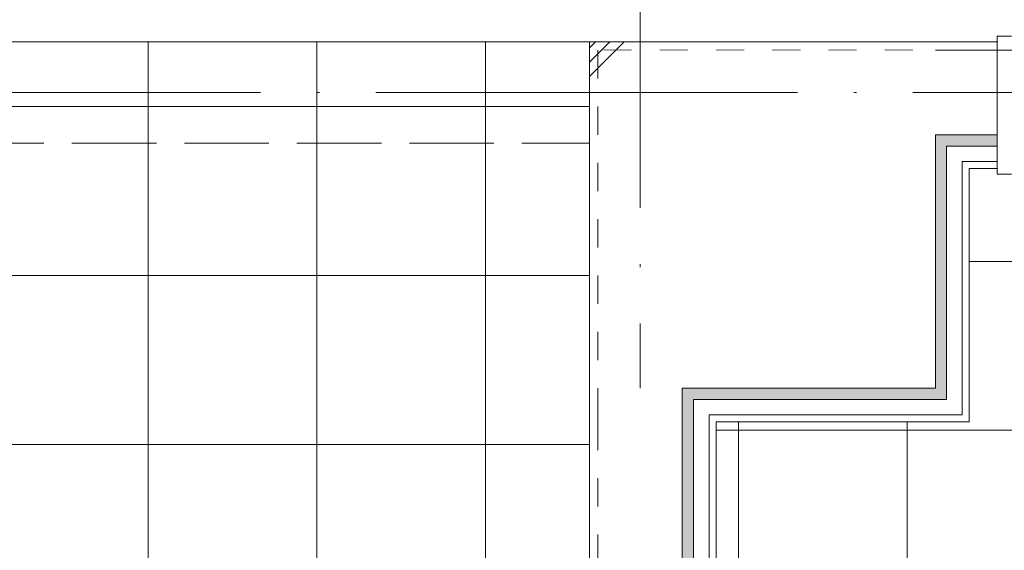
# Model space of a CAD drawing. Header units: millimetres. Extents: x 0 to 841, y 0 to 1188.
# Tile 72 of 98: x 560 to 595, y 1079 to 1098. Entities that reach past the tile are written whole.
import ezdxf
from ezdxf.xclip import XClip

# ---------------------------------------------------------------- set-up
doc = ezdxf.new("R2010")
doc.units = ezdxf.units.MM
doc.header["$MEASUREMENT"] = 0
doc.header["$XCLIPFRAME"] = 0
for name, pattern in [('Wipeout_Contour', [1000, 0, -1000]), ('通り芯', [19, 15, -2, 0, -2]), ('陰線', [4, 3, -1]), ('ＪＷ点線１', [2, 1, -1])]:
    doc.linetypes.add(name, pattern=pattern)
for name, color, linetype, lineweight in [('Archicadドア_ペン_番号__23', 7, 'Continuous', 15), ('壁-躯体_ペン_番号__141', 7, 'Continuous', 15), ('室名.★_ペン_番号__46', 7, 'Continuous', 13), ('床_ペン_番号__101', 252, 'Continuous', 5), ('柱_ペン_番号__141', 7, 'Continuous', 15), ('通り芯_ペン_番号__139', 8, 'Continuous', 5)]:
    doc.layers.add(name, color=color, linetype=linetype, lineweight=lineweight)
for name, color, linetype in [('EV.★', 7, 'Continuous'), ('壁-躯体', 7, 'Continuous'), ('床', 7, 'Continuous'), ('柱', 7, 'Continuous')]:
    doc.layers.add(name, color=color, linetype=linetype)
for name, color, linetype, lineweight, true_color in [('ゾーン_ペン_番号__74', 251, 'Continuous', 5, 0x6a6a6a), ('壁-躯体_ペン_番号__161', 251, 'Continuous', 5, 0x6a6a6a), ('壁-躯体_ペン_番号__169', 253, 'Continuous', 5, 0xaaaaaa), ('壁-躯体_ペン_番号__174', 253, 'Continuous', 5, 0xaaaaaa), ('壁-躯体_ペン_番号__87', 251, 'Continuous', 5, 0x6a6a6a), ('床_ペン_番号__89', 251, 'Continuous', 5, 0x6a6a6a), ('床_ペン_番号__90', 251, 'Continuous', 5, 0x6a6a6a), ('柱_ペン_番号__169', 253, 'Continuous', 5, 0xaaaaaa)]:
    doc.layers.add(name, color=color, linetype=linetype, lineweight=lineweight, true_color=true_color)
doc.styles.add('GENERATED_STYLE_1', font='meiryo.ttc')
pattern_1 = [(45, (488.263, 926.959), (-12.728, 12.728), []), (45, (488.008, 927.213), (-12.728, 12.728), []), (45, (487.753, 927.468), (-12.728, 12.728), [])]

# ---------------------------------------------------------------- blocks, each defined once
blk = doc.blocks.new('*X71')
at = {"layer": '壁-躯体_ペン_番号__174', "linetype": 'Continuous', "lineweight": 5, "true_color": 0xaaaaaa}
blk.add_hatch(color=253, dxfattribs=at).paths.add_polyline_path([(592.763, 1093.459), (592.763, 1084.459), (593.163, 1084.059), (593.163, 1093.059)])
blk = doc.blocks.new('*X72')
at = {"layer": '壁-躯体_ペン_番号__174', "linetype": 'Continuous', "lineweight": 5, "true_color": 0xaaaaaa}
blk.add_hatch(color=253, dxfattribs=at).paths.add_polyline_path([(593.963, 1093.459), (592.763, 1093.459), (593.163, 1093.059), (593.963, 1093.059)])
blk = doc.blocks.new('*X73')
at = {"layer": '壁-躯体_ペン_番号__174', "linetype": 'Continuous', "lineweight": 5, "true_color": 0xaaaaaa}
blk.add_hatch(color=253, dxfattribs=at).paths.add_polyline_path([(592.763, 1093.459), (592.763, 1084.459), (593.163, 1084.059), (593.163, 1093.059)])
blk = doc.blocks.new('*X74')
at = {"layer": '壁-躯体_ペン_番号__174', "linetype": 'Continuous', "lineweight": 5, "true_color": 0xaaaaaa}
blk.add_hatch(color=253, dxfattribs=at).paths.add_polyline_path([(593.963, 1093.459), (592.763, 1093.459), (593.163, 1093.059), (593.963, 1093.059)])
blk = doc.blocks.new('*X75')
at = {"layer": '壁-躯体_ペン_番号__174', "linetype": 'Continuous', "lineweight": 5, "true_color": 0xaaaaaa}
blk.add_hatch(color=253, dxfattribs=at).paths.add_polyline_path([(593.963, 1093.459), (593.963, 1093.059), (594.963, 1093.059), (594.963, 1093.459)])
blk = doc.blocks.new('*X81')
at = {"layer": '壁-躯体_ペン_番号__174', "linetype": 'Continuous', "lineweight": 5, "true_color": 0xaaaaaa}
blk.add_hatch(color=253, dxfattribs=at).paths.add_polyline_path([(583.763, 1084.459), (583.763, 1083.259), (584.163, 1083.259), (584.163, 1084.059)])
blk = doc.blocks.new('*X82')
at = {"layer": '壁-躯体_ペン_番号__174', "linetype": 'Continuous', "lineweight": 5, "true_color": 0xaaaaaa}
blk.add_hatch(color=253, dxfattribs=at).paths.add_polyline_path([(592.763, 1084.459), (583.763, 1084.459), (584.163, 1084.059), (593.163, 1084.059)])
blk = doc.blocks.new('*X83')
at = {"layer": '壁-躯体_ペン_番号__174', "linetype": 'Continuous', "lineweight": 5, "true_color": 0xaaaaaa}
blk.add_hatch(color=253, dxfattribs=at).paths.add_polyline_path([(583.763, 1084.459), (583.763, 1083.259), (584.163, 1083.259), (584.163, 1084.059)])
blk = doc.blocks.new('*X84')
at = {"layer": '壁-躯体_ペン_番号__174', "linetype": 'Continuous', "lineweight": 5, "true_color": 0xaaaaaa}
blk.add_hatch(color=253, dxfattribs=at).paths.add_polyline_path([(592.763, 1084.459), (583.763, 1084.459), (584.163, 1084.059), (593.163, 1084.059)])
blk = doc.blocks.new('*X85')
at = {"layer": '壁-躯体_ペン_番号__174', "linetype": 'Continuous', "lineweight": 5, "true_color": 0xaaaaaa}
blk.add_hatch(color=253, dxfattribs=at).paths.add_polyline_path([(584.163, 1045.959), (584.163, 1083.259), (583.763, 1083.259), (583.763, 1045.959)])
blk = doc.blocks.new('図面_6_6', base_point=(598.263, 1001.922))
at = {"layer": 'ゾーン_ペン_番号__74', "color": 251, "linetype": 'Continuous', "lineweight": 5, "true_color": 0x6a6a6a, "flags": 128}
blk.add_lwpolyline([(582.263, 1094.959), (582.263, 1061.959), (614.963, 1061.959), (614.963, 1078.959), (616.763, 1078.959), (616.763, 1094.959)], close=True, dxfattribs=at)
at = {"color": 254, "linetype": 'Wipeout_Contour', "lineweight": 0, "ltscale": 12571.381814}
blk.add_wipeout([(536.763, 1126.459), (536.763, 1096.459), (550.063, 1096.459), (550.063, 1096.759), (582.263, 1096.759), (582.263, 1096.459), (645.763, 1096.459), (645.763, 1126.159), (645.463, 1126.159), (645.463, 1126.459)], dxfattribs=at).dxf.layer = '床'
at = {"layer": 'Archicadドア_ペン_番号__23', "color": 7, "linetype": 'Continuous', "lineweight": 15}
blk.add_line((594.963, 1096.959), (595.463, 1096.959), dxfattribs=at)
at = {"layer": 'ゾーン_ペン_番号__74', "color": 251, "linetype": 'Continuous', "lineweight": 5, "true_color": 0x6a6a6a, "flags": 128}
blk.add_lwpolyline([(644.263, 1094.959), (644.263, 1124.959), (538.263, 1124.959), (538.263, 1094.959)], close=True, dxfattribs=at)
at = {"layer": '床_ペン_番号__89', "color": 251, "linetype": 'Continuous', "lineweight": 5, "true_color": 0x6a6a6a}
for p, q in [((582.263, 1096.759), (550.063, 1096.759)), ((582.263, 1096.759), (550.063, 1096.759)), ((582.263, 1096.459), (582.263, 1096.759)), ((582.263, 1096.459), (582.263, 1096.759))]:
    blk.add_line(p, q, dxfattribs=at)
at = {"layer": '床_ペン_番号__90', "color": 251, "linetype": '陰線', "lineweight": 5, "true_color": 0x6a6a6a}
blk.add_line((550.063, 1096.459), (582.263, 1096.459), dxfattribs=at)
at = {"layer": '床_ペン_番号__90', "color": 251, "linetype": 'Continuous', "lineweight": 5, "true_color": 0x6a6a6a}
blk.add_line((582.263, 1096.459), (645.763, 1096.459), dxfattribs=at)
at = {"layer": '床_ペン_番号__90', "color": 251, "linetype": '陰線', "lineweight": 5, "true_color": 0x6a6a6a, "flags": 128}
blk.add_lwpolyline([(536.763, 1096.459), (645.763, 1096.459)], dxfattribs=at)
at = {"color": 254, "linetype": 'Wipeout_Contour', "lineweight": 0, "ltscale": 4987.415763}
blk.add_wipeout([(592.763, 1096.459), (593.963, 1096.459), (593.963, 1096.759), (593.063, 1096.759)], dxfattribs=at).dxf.layer = '壁-躯体'
at = {"color": 254, "linetype": 'Wipeout_Contour', "lineweight": 0, "ltscale": 22881.22973}
blk.add_wipeout([(488.263, 926.959), (582.263, 926.959), (724.263, 926.959), (724.263, 969.859), (709.263, 969.859), (709.263, 976.959), (724.263, 976.959), (724.263, 1021.959), (686.663, 1021.959), (686.663, 1062.859), (655.963, 1062.859), (655.963, 1094.959), (636.763, 1094.959), (636.763, 1078.959), (614.963, 1078.959), (614.963, 1061.059), (582.263, 1061.059), (582.263, 991.959), (488.263, 991.959)], dxfattribs=at).dxf.layer = '床'
at = {"layer": '壁-躯体_ペン_番号__169', "linetype": 'Continuous', "lineweight": 5, "true_color": 0xaaaaaa}
h = blk.add_hatch(dxfattribs=at)
h.set_pattern_fill('コンクリート_構造2_0006', color=253, style=0, pattern_type=2)
h.set_pattern_definition(pattern_1)
h.paths.add_polyline_path([(592.763, 1096.459), (593.963, 1096.459), (593.963, 1096.759), (593.063, 1096.759)])
at = {"color": 254, "linetype": 'Wipeout_Contour', "lineweight": 0, "ltscale": 7417.856097}
blk.add_wipeout([(582.263, 1094.959), (582.263, 1061.059), (614.963, 1061.059), (614.963, 1078.959), (616.763, 1078.959), (616.763, 1094.959)], dxfattribs=at).dxf.layer = '床'
at = {"layer": '床_ペン_番号__101', "linetype": 'Continuous', "lineweight": 5}
h = blk.add_hatch(dxfattribs=at)
h.set_pattern_fill('格子30x30_0006', color=252, style=0, pattern_type=2)
h.set_pattern_definition([(0, (603.7526, 1094.9587), (0, 6), []), (90, (603.7526, 1094.9587), (-6, 0), [])])
h.paths.add_polyline_path([(582.263, 1094.959), (582.263, 1061.059), (614.963, 1061.059), (614.963, 1078.959), (616.763, 1078.959), (616.763, 1094.959)])
at = {"layer": 'Archicadドア_ペン_番号__23', "color": 7, "linetype": 'Continuous', "lineweight": 15}
blk.add_line((595.463, 1092.059), (594.963, 1092.059), dxfattribs=at)
at = {"layer": '床_ペン_番号__89', "color": 251, "linetype": 'Continuous', "lineweight": 5, "true_color": 0x6a6a6a, "flags": 128}
blk.add_lwpolyline([(582.263, 1094.959), (582.263, 1061.059), (614.963, 1061.059), (614.963, 1078.959), (616.763, 1078.959), (616.763, 1094.959)], close=True, dxfattribs=at)
at = {"color": 254, "linetype": 'Wipeout_Contour', "lineweight": 0, "ltscale": 4959.037061}
blk.add_wipeout([(592.763, 1093.459), (592.763, 1084.459), (593.163, 1084.059), (593.163, 1093.059)], dxfattribs=at).dxf.layer = '壁-躯体'
at = {"color": 254, "linetype": 'Wipeout_Contour', "lineweight": 0, "ltscale": 10847.57137}
blk.add_wipeout([(550.063, 1096.759), (550.063, 1082.259), (546.763, 1081.459), (546.763, 1061.859), (550.063, 1061.059), (550.063, 1045.959), (555.263, 1045.959), (582.263, 1045.959), (582.263, 1096.759)], dxfattribs=at).dxf.layer = '床'
at = {"layer": '床_ペン_番号__101', "linetype": 'Continuous', "lineweight": 5}
h = blk.add_hatch(dxfattribs=at)
h.set_pattern_fill('格子30x30_0006', color=252, style=0, pattern_type=2)
h.set_pattern_definition([(0, (546.7626, 1070.4587), (0, 6), []), (90, (546.7626, 1070.4587), (-6, 0), [])])
h.paths.add_polyline_path([(550.063, 1096.759), (550.063, 1082.259), (546.763, 1081.459), (546.763, 1061.859), (550.063, 1061.059), (550.063, 1045.959), (555.263, 1045.959), (582.263, 1045.959), (582.263, 1096.759)])
at = {"layer": '壁-躯体_ペン_番号__87', "color": 251, "linetype": '陰線', "lineweight": 5, "true_color": 0x6a6a6a, "flags": 128}
for points in [[(580.463, 1096.759), (550.063, 1096.759)], [(580.463, 1096.459), (580.463, 1096.759)], [(580.463, 1093.459), (580.463, 1096.459)], [(580.463, 1093.159), (580.463, 1093.459)], [(550.063, 1093.159), (580.463, 1093.159)]]:
    blk.add_lwpolyline(points, dxfattribs=at)
at = {"layer": '床_ペン_番号__89', "color": 251, "linetype": 'Continuous', "lineweight": 5, "true_color": 0x6a6a6a, "flags": 128}
blk.add_lwpolyline([(550.063, 1096.759), (550.063, 1082.259), (546.763, 1081.459), (546.763, 1061.859), (550.063, 1061.059), (550.063, 1045.959), (555.263, 1045.959), (582.263, 1045.959), (582.263, 1096.759)], close=True, dxfattribs=at)
at = {"layer": 'EV.★', "color": 7, "linetype": 'Continuous', "lineweight": 5}
blk.add_blockref('*X71', (0, 0), dxfattribs=at)
at = {"color": 254, "linetype": 'Wipeout_Contour', "lineweight": 0, "ltscale": 4974.925853}
blk.add_wipeout([(580.763, 1096.459), (592.763, 1096.459), (593.063, 1096.759), (580.463, 1096.759)], dxfattribs=at).dxf.layer = '壁-躯体'
at = {"color": 254, "linetype": 'Wipeout_Contour', "lineweight": 0, "ltscale": 4958.277961}
blk.add_wipeout([(593.163, 1093.059), (593.163, 1084.059), (593.713, 1083.509), (593.713, 1092.509)], dxfattribs=at).dxf.layer = '壁-躯体'
at = {"layer": '壁-躯体_ペン_番号__169', "linetype": 'Continuous', "lineweight": 5, "true_color": 0xaaaaaa}
h = blk.add_hatch(dxfattribs=at)
h.set_pattern_fill('コンクリート_構造2_0006', color=253, style=0, pattern_type=2)
h.set_pattern_definition(pattern_1)
h.paths.add_polyline_path([(580.763, 1096.459), (592.763, 1096.459), (593.063, 1096.759), (580.463, 1096.759)])
at = {"color": 254, "linetype": 'Wipeout_Contour', "lineweight": 0, "ltscale": 4975.642408}
blk.add_wipeout([(593.963, 1093.459), (592.763, 1093.459), (593.163, 1093.059), (593.963, 1093.059)], dxfattribs=at).dxf.layer = '壁-躯体'
at = {"color": 254, "linetype": 'Wipeout_Contour', "lineweight": 0, "ltscale": 4957.639644}
blk.add_wipeout([(593.713, 1092.509), (593.713, 1083.509), (593.963, 1083.259), (593.963, 1092.259)], dxfattribs=at).dxf.layer = '壁-躯体'
at = {"layer": 'EV.★', "color": 7, "linetype": 'Continuous', "lineweight": 5}
blk.add_blockref('*X72', (0, 0), dxfattribs=at)
at = {"color": 254, "linetype": 'Wipeout_Contour', "lineweight": 0, "ltscale": 4941.606367}
blk.add_wipeout([(580.763, 1084.459), (580.763, 1096.459), (580.463, 1096.759), (580.463, 1084.159)], dxfattribs=at).dxf.layer = '壁-躯体'
at = {"color": 254, "linetype": 'Wipeout_Contour', "lineweight": 0, "ltscale": 4987.415763}
blk.add_wipeout([(592.763, 1096.459), (593.963, 1096.459), (593.963, 1096.759), (593.063, 1096.759)], dxfattribs=at).dxf.layer = '壁-躯体'
at = {"layer": '壁-躯体_ペン_番号__169', "linetype": 'Continuous', "lineweight": 5, "true_color": 0xaaaaaa}
h = blk.add_hatch(dxfattribs=at)
h.set_pattern_fill('コンクリート_構造2_0006', color=253, style=0, pattern_type=2)
h.set_pattern_definition(pattern_1)
h.paths.add_polyline_path([(580.763, 1084.459), (580.763, 1096.459), (580.463, 1096.759), (580.463, 1084.159)])
h = blk.add_hatch(dxfattribs=at)
h.set_pattern_fill('コンクリート_構造2_0006', color=253, style=0, pattern_type=2)
h.set_pattern_definition(pattern_1)
h.paths.add_polyline_path([(592.763, 1096.459), (593.963, 1096.459), (593.963, 1096.759), (593.063, 1096.759)])
at = {"color": 254, "linetype": 'Wipeout_Contour', "lineweight": 0, "ltscale": 4974.256892}
blk.add_wipeout([(593.963, 1093.059), (593.163, 1093.059), (593.713, 1092.509), (593.963, 1092.509)], dxfattribs=at).dxf.layer = '壁-躯体'
at = {"color": 254, "linetype": 'Wipeout_Contour', "lineweight": 0, "ltscale": 4974.925853}
blk.add_wipeout([(580.763, 1096.459), (592.763, 1096.459), (593.063, 1096.759), (580.463, 1096.759)], dxfattribs=at).dxf.layer = '壁-躯体'
at = {"color": 254, "linetype": 'Wipeout_Contour', "lineweight": 0, "ltscale": 4989.487368}
blk.add_wipeout([(593.963, 1096.759), (593.963, 1096.459), (594.963, 1096.459), (594.963, 1096.759)], dxfattribs=at).dxf.layer = '壁-躯体'
at = {"color": 254, "linetype": 'Wipeout_Contour', "lineweight": 0, "ltscale": 4959.037061}
blk.add_wipeout([(592.763, 1093.459), (592.763, 1084.459), (593.163, 1084.059), (593.163, 1093.059)], dxfattribs=at).dxf.layer = '壁-躯体'
at = {"color": 254, "linetype": 'Wipeout_Contour', "lineweight": 0, "ltscale": 3730.451476}
blk.add_wipeout([(593.713, 1092.509), (593.963, 1092.259), (593.963, 1092.509)], dxfattribs=at).dxf.layer = '壁-躯体'
at = {"layer": '壁-躯体_ペン_番号__169', "linetype": 'Continuous', "lineweight": 5, "true_color": 0xaaaaaa}
h = blk.add_hatch(dxfattribs=at)
h.set_pattern_fill('コンクリート_構造2_0006', color=253, style=0, pattern_type=2)
h.set_pattern_definition(pattern_1)
h.paths.add_polyline_path([(580.763, 1096.459), (592.763, 1096.459), (593.063, 1096.759), (580.463, 1096.759)])
h = blk.add_hatch(dxfattribs=at)
h.set_pattern_fill('コンクリート_構造2_0006', color=253, style=0, pattern_type=2)
h.set_pattern_definition(pattern_1)
h.paths.add_polyline_path([(593.963, 1096.759), (593.963, 1096.459), (594.963, 1096.459), (594.963, 1096.759)])
at = {"layer": 'Archicadドア_ペン_番号__23', "color": 7, "linetype": 'Continuous', "lineweight": 15}
blk.add_point((594.963, 1096.759), dxfattribs=at)
at = {"layer": '壁-躯体_ペン_番号__141', "color": 7, "linetype": 'Continuous', "lineweight": 15}
blk.add_line((593.063, 1096.759), (593.963, 1096.759), dxfattribs=at)
blk.add_line((593.063, 1096.759), (593.963, 1096.759), dxfattribs=at)
at = {"layer": '壁-躯体_ペン_番号__141', "color": 7, "linetype": 'Continuous', "lineweight": 15, "flags": 128}
blk.add_lwpolyline([(594.963, 1096.759), (593.963, 1096.759)], dxfattribs=at)
at = {"layer": 'EV.★', "color": 7, "linetype": 'Continuous', "lineweight": 5}
blk.add_blockref('*X73', (0, 0), dxfattribs=at)
at = {"color": 254, "linetype": 'Wipeout_Contour', "lineweight": 0, "ltscale": 4941.606367}
blk.add_wipeout([(580.763, 1084.459), (580.763, 1096.459), (580.463, 1096.759), (580.463, 1084.159)], dxfattribs=at).dxf.layer = '壁-躯体'
at = {"color": 254, "linetype": 'Wipeout_Contour', "lineweight": 0, "ltscale": 4958.277961}
blk.add_wipeout([(593.163, 1093.059), (593.163, 1084.059), (593.713, 1083.509), (593.713, 1092.509)], dxfattribs=at).dxf.layer = '壁-躯体'
at = {"layer": '壁-躯体_ペン_番号__169', "linetype": 'Continuous', "lineweight": 5, "true_color": 0xaaaaaa}
h = blk.add_hatch(dxfattribs=at)
h.set_pattern_fill('コンクリート_構造2_0006', color=253, style=0, pattern_type=2)
h.set_pattern_definition(pattern_1)
h.paths.add_polyline_path([(580.763, 1084.459), (580.763, 1096.459), (580.463, 1096.759), (580.463, 1084.159)])
at = {"layer": '壁-躯体_ペン_番号__141', "color": 7, "linetype": 'Continuous', "lineweight": 15}
for p, q in [((580.463, 1096.759), (593.063, 1096.759)), ((580.463, 1084.159), (580.463, 1096.759)), ((580.463, 1096.759), (593.063, 1096.759)), ((580.463, 1084.159), (580.463, 1096.759))]:
    blk.add_line(p, q, dxfattribs=at)
at = {"color": 254, "linetype": 'Wipeout_Contour', "lineweight": 0, "ltscale": 4975.642408}
blk.add_wipeout([(593.963, 1093.459), (592.763, 1093.459), (593.163, 1093.059), (593.963, 1093.059)], dxfattribs=at).dxf.layer = '壁-躯体'
at = {"color": 254, "linetype": 'Wipeout_Contour', "lineweight": 0, "ltscale": 4957.639644}
blk.add_wipeout([(593.713, 1092.509), (593.713, 1083.509), (593.963, 1083.259), (593.963, 1092.259)], dxfattribs=at).dxf.layer = '壁-躯体'
at = {"layer": 'EV.★', "color": 7, "linetype": 'Continuous', "lineweight": 5}
blk.add_blockref('*X74', (0, 0), dxfattribs=at)
at = {"color": 254, "linetype": 'Wipeout_Contour', "lineweight": 0, "ltscale": 4974.256892}
blk.add_wipeout([(593.963, 1093.059), (593.163, 1093.059), (593.713, 1092.509), (593.963, 1092.509)], dxfattribs=at).dxf.layer = '壁-躯体'
at = {"layer": '壁-躯体_ペン_番号__161', "color": 251, "linetype": 'Continuous', "lineweight": 5, "true_color": 0x6a6a6a}
blk.add_line((593.163, 1093.059), (593.163, 1084.059), dxfattribs=at)
blk.add_line((593.163, 1093.059), (593.163, 1084.059), dxfattribs=at)
at = {"color": 254, "linetype": 'Wipeout_Contour', "lineweight": 0, "ltscale": 3730.451476}
blk.add_wipeout([(593.713, 1092.509), (593.963, 1092.259), (593.963, 1092.509)], dxfattribs=at).dxf.layer = '壁-躯体'
at = {"layer": '壁-躯体_ペン_番号__161', "color": 251, "linetype": 'Continuous', "lineweight": 5, "true_color": 0x6a6a6a}
blk.add_line((593.713, 1092.509), (593.713, 1083.509), dxfattribs=at)
blk.add_line((593.713, 1092.509), (593.713, 1083.509), dxfattribs=at)
at = {"color": 254, "linetype": 'Wipeout_Contour', "lineweight": 0, "ltscale": 4974.636513}
blk.add_wipeout([(593.963, 1092.509), (593.963, 1092.259), (594.963, 1092.259), (594.963, 1092.509)], dxfattribs=at).dxf.layer = '壁-躯体'
at = {"layer": 'Archicadドア_ペン_番号__23', "color": 7, "linetype": 'Continuous', "lineweight": 15}
blk.add_point((594.963, 1092.259), dxfattribs=at)
at = {"layer": '壁-躯体_ペン_番号__141', "color": 7, "linetype": 'Continuous', "lineweight": 15}
blk.add_line((593.963, 1092.259), (593.963, 1083.259), dxfattribs=at)
blk.add_line((593.963, 1092.259), (593.963, 1083.259), dxfattribs=at)
at = {"layer": '壁-躯体_ペン_番号__141', "color": 7, "linetype": 'Continuous', "lineweight": 15, "flags": 128}
blk.add_lwpolyline([(593.963, 1092.259), (594.963, 1092.259)], dxfattribs=at)
at = {"color": 254, "linetype": 'Wipeout_Contour', "lineweight": 0, "ltscale": 4976.041872}
blk.add_wipeout([(593.963, 1093.059), (593.963, 1092.509), (594.963, 1092.509), (594.963, 1093.059)], dxfattribs=at).dxf.layer = '壁-躯体'
at = {"layer": 'Archicadドア_ペン_番号__23', "color": 7, "linetype": 'Continuous', "lineweight": 15}
blk.add_line((594.963, 1092.059), (594.963, 1092.559), dxfattribs=at)
at = {"layer": '壁-躯体_ペン_番号__161', "color": 251, "linetype": 'Continuous', "lineweight": 5, "true_color": 0x6a6a6a}
for p, q in [((593.963, 1092.509), (593.713, 1092.509)), ((593.963, 1092.509), (593.713, 1092.509)), ((593.963, 1092.509), (594.963, 1092.509)), ((594.963, 1092.509), (594.963, 1092.259))]:
    blk.add_line(p, q, dxfattribs=at)
at = {"color": 254, "linetype": 'Wipeout_Contour', "lineweight": 0, "ltscale": 4977.711022}
blk.add_wipeout([(593.963, 1093.459), (593.963, 1093.059), (594.963, 1093.059), (594.963, 1093.459)], dxfattribs=at).dxf.layer = '壁-躯体'
at = {"layer": '壁-躯体_ペン_番号__161', "color": 251, "linetype": 'Continuous', "lineweight": 5, "true_color": 0x6a6a6a}
for p, q in [((593.963, 1093.059), (593.163, 1093.059)), ((593.963, 1093.059), (593.163, 1093.059)), ((593.963, 1093.059), (594.963, 1093.059)), ((594.963, 1093.059), (594.963, 1092.509))]:
    blk.add_line(p, q, dxfattribs=at)
at = {"layer": 'EV.★', "color": 7, "linetype": 'Continuous', "lineweight": 5}
blk.add_blockref('*X75', (0, 0), dxfattribs=at)
at = {"color": 254, "linetype": 'Wipeout_Contour', "lineweight": 0, "ltscale": 4983.685971}
blk.add_wipeout([(593.963, 1096.459), (593.963, 1093.459), (594.963, 1093.459), (594.963, 1096.459)], dxfattribs=at).dxf.layer = '壁-躯体'
at = {"layer": '壁-躯体_ペン_番号__169', "linetype": 'Continuous', "lineweight": 5, "true_color": 0xaaaaaa}
h = blk.add_hatch(dxfattribs=at)
h.set_pattern_fill('コンクリート_構造2_0006', color=253, style=0, pattern_type=2)
h.set_pattern_definition(pattern_1)
h.paths.add_polyline_path([(593.963, 1096.459), (593.963, 1093.459), (594.963, 1093.459), (594.963, 1096.459)])
at = {"layer": 'Archicadドア_ペン_番号__23', "color": 7, "linetype": 'Continuous', "lineweight": 15}
blk.add_line((594.963, 1096.459), (594.963, 1096.959), dxfattribs=at)
at = {"layer": '壁-躯体_ペン_番号__141', "color": 7, "linetype": 'Continuous', "lineweight": 15}
for p, q in [((594.963, 1096.759), (594.963, 1096.459)), ((594.963, 1096.459), (594.963, 1093.459))]:
    blk.add_line(p, q, dxfattribs=at)
at = {"layer": '壁-躯体_ペン_番号__161', "color": 251, "linetype": 'Continuous', "lineweight": 5, "true_color": 0x6a6a6a}
blk.add_line((594.963, 1093.459), (594.963, 1093.059), dxfattribs=at)
at = {"color": 254, "linetype": 'Wipeout_Contour', "lineweight": 0, "ltscale": 4981.588183}
blk.add_wipeout([(592.763, 1096.459), (592.763, 1093.459), (593.963, 1093.459), (593.963, 1096.459)], dxfattribs=at).dxf.layer = '壁-躯体'
at = {"layer": '壁-躯体_ペン_番号__169', "linetype": 'Continuous', "lineweight": 5, "true_color": 0xaaaaaa}
h = blk.add_hatch(dxfattribs=at)
h.set_pattern_fill('コンクリート_構造2_0006', color=253, style=0, pattern_type=2)
h.set_pattern_definition(pattern_1)
h.paths.add_polyline_path([(592.763, 1096.459), (592.763, 1093.459), (593.963, 1093.459), (593.963, 1096.459)])
at = {"layer": '壁-躯体_ペン_番号__141', "color": 7, "linetype": 'ＪＷ点線１', "lineweight": 15}
for p, q in [((593.963, 1096.459), (580.763, 1096.459)), ((592.763, 1096.459), (593.963, 1096.459)), ((592.763, 1096.459), (593.963, 1096.459)), ((594.963, 1096.459), (593.963, 1096.459))]:
    blk.add_line(p, q, dxfattribs=at)
at = {"layer": '壁-躯体_ペン_番号__141', "color": 7, "linetype": 'Continuous', "lineweight": 15}
for p, q in [((593.963, 1093.459), (592.763, 1093.459)), ((593.963, 1093.459), (592.763, 1093.459)), ((592.763, 1093.459), (593.963, 1093.459)), ((593.963, 1093.459), (594.963, 1093.459))]:
    blk.add_line(p, q, dxfattribs=at)
at = {"layer": '柱_ペン_番号__141', "color": 7, "linetype": 'Continuous', "lineweight": 15}
blk.add_line((592.763, 1084.459), (592.763, 1093.459), dxfattribs=at)
blk.add_line((592.763, 1084.459), (592.763, 1093.459), dxfattribs=at)
at = {"color": 254, "linetype": 'Wipeout_Contour', "lineweight": 0, "ltscale": 4953.256191}
blk.add_wipeout([(580.763, 1084.459), (592.763, 1084.459), (592.763, 1096.459), (580.763, 1096.459)], dxfattribs=at).dxf.layer = '柱'
at = {"layer": '柱_ペン_番号__169', "linetype": 'Continuous', "lineweight": 5, "true_color": 0xaaaaaa}
h = blk.add_hatch(dxfattribs=at)
h.set_pattern_fill('コンクリート_構造2_0006', color=253, style=0, pattern_type=2)
h.set_pattern_definition(pattern_1)
h.paths.add_polyline_path([(580.763, 1084.459), (592.763, 1084.459), (592.763, 1096.459), (580.763, 1096.459)])
at = {"layer": '柱_ペン_番号__141', "color": 7, "linetype": 'Continuous', "lineweight": 15}
for p, q in [((592.763, 1084.459), (592.763, 1093.459)), ((583.763, 1084.459), (592.763, 1084.459))]:
    blk.add_line(p, q, dxfattribs=at)
at = {"layer": '通り芯_ペン_番号__139', "color": 8, "linetype": '通り芯', "lineweight": 5}
for p, q in [((582.263, 1124.959), (582.263, 886.959)), ((458.263, 1094.959), (744.263, 1094.959))]:
    blk.add_line(p, q, dxfattribs=at)
at = {"layer": '室名.★_ペン_番号__46', "color": 7, "linetype": 'Continuous', "lineweight": 13, "insert": (565.638, 1112.113), "char_height": 3, "attachment_point": 2, "style": 'GENERATED_STYLE_1'}
blk.add_mtext('\\A1;{\\pqc;\\pt0,920;\\fMeiryo|b0|i0|c128|p0;\\W1.000000;外部廊下\\fMeiryo|b0|i0|c128|p0;\\W1.000000;\\A1{\\H.66x;\\S^  ;}\\fMeiryo|b0|i0|c128|p0;\\W1.000000;\\fMeiryo|b0|i0|c128|p0;\\W1.000000;\\A1{\\H.66x;\\S^  ;}\\fMeiryo|b0|i0|c128|p0;\\W1.000000;\\fMeiryo|b0|i0|c128|p0;\\W1.000000;\\fMeiryo|b0|i0|c128|p0;\\W1.000000;\\fMeiryo|b0|i0|c128|p0;\\W1.000000;\\fMeiryo|b0|i0|c128|p0;\\W1.000000;\\fMeiryo|b0|i0|c128|p0;\\W1.000000;\\fMeiryo|b0|i0|c128|p0;\\W1.000000;\\A1{\\H.66x;\\S^  ;}\\fMeiryo|b0|i0|c128|p0;\\W1.000000;\\fMeiryo|b0|i0|c128|p0;\\W1.000000;\\A1{\\H.66x;\\S^  ;}\\fMeiryo|b0|i0|c128|p0;\\W1.000000;\\fMeiryo|b0|i0|c128|p0;\\W1.000000;\\fMeiryo|b0|i0|c128|p0;\\W1.000000;\\fMeiryo|b0|i0|c128|p0;\\W1.000000;\\fMeiryo|b0|i0|c128|p0;\\W1.000000;\\fMeiryo|b0|i0|c128|p0;\\W1.000000;\\fMeiryo|b0|i0|c128|p0;\\W1.000000;\\A1{\\H.66x;\\S^  ;}\\fMeiryo|b0|i0|c128|p0;\\W1.000000;\\fMeiryo|b0|i0|c128|p0;\\W1.000000;\\A1{\\H.66x;\\S^  ;}\\fMeiryo|b0|i0|c128|p0;\\W1.000000;\\fMeiryo|b0|i0|c128|p0;\\W1.000000;\\fMeiryo|b0|i0|c128|p0;\\W1.000000;\\fMeiryo|b0|i0|c128|p0;\\W1.000000;\\fMeiryo|b0|i0|c128|p0;\\W1.000000;\\fMeiryo|b0|i0|c128|p0;\\W1.000000;\\fMeiryo|b0|i0|c128|p0;\\W1.000000;\\A1{\\H.66x;\\S^  ;}\\fMeiryo|b0|i0|c128|p0;\\W1.000000;\\fMeiryo|b0|i0|c128|p0;\\W1.000000;\\A1{\\H.66x;\\S^  ;}\\fMeiryo|b0|i0|c128|p0;\\W1.000000;\\fMeiryo|b0|i0|c128|p0;\\W1.000000;\\fMeiryo|b0|i0|c128|p0;\\W1.000000;\\fMeiryo|b0|i0|c128|p0;\\W1.000000;\\fMeiryo|b0|i0|c128|p0;\\W1.000000;\\fMeiryo|b0|i0|c128|p0;\\W1.000000;\\fMeiryo|b0|i0|c128|p0;\\W1.000000;\\A1{\\H.66x;\\S^  ;}\\fMeiryo|b0|i0|c128|p0;\\W1.000000;\\fMeiryo|b0|i0|c128|p0;\\W1.000000;\\A1{\\H.66x;\\S^  ;}\\fMeiryo|b0|i0|c128|p0;\\W1.000000;\\fMeiryo|b0|i0|c128|p0;\\W1.000000;\\fMeiryo|b0|i0|c128|p0;\\W1.000000;\\fMeiryo|b0|i0|c128|p0;\\W1.000000;\\fMeiryo|b0|i0|c128|p0;\\W1.000000;\\fMeiryo|b0|i0|c128|p0;\\W1.000000;\\fMeiryo|b0|i0|c128|p0;\\W1.000000;\\fMeiryo|b0|i0|c128|p0;\\W1.000000;}', dxfattribs=at)
at = {"color": 254, "linetype": 'Wipeout_Contour', "lineweight": 0, "ltscale": 4917.824894}
blk.add_wipeout([(580.763, 1083.259), (580.763, 1084.459), (580.463, 1084.159), (580.463, 1083.259)], dxfattribs=at).dxf.layer = '壁-躯体'
at = {"color": 254, "linetype": 'Wipeout_Contour', "lineweight": 0, "ltscale": 4924.005783}
blk.add_wipeout([(583.763, 1084.459), (583.763, 1083.259), (584.163, 1083.259), (584.163, 1084.059)], dxfattribs=at).dxf.layer = '壁-躯体'
at = {"layer": '壁-躯体_ペン_番号__169', "linetype": 'Continuous', "lineweight": 5, "true_color": 0xaaaaaa}
h = blk.add_hatch(dxfattribs=at)
h.set_pattern_fill('コンクリート_構造2_0006', color=253, style=0, pattern_type=2)
h.set_pattern_definition(pattern_1)
h.paths.add_polyline_path([(580.763, 1083.259), (580.763, 1084.459), (580.463, 1084.159), (580.463, 1083.259)])
at = {"layer": 'EV.★', "color": 7, "linetype": 'Continuous', "lineweight": 5}
blk.add_blockref('*X81', (0, 0), dxfattribs=at)
at = {"color": 254, "linetype": 'Wipeout_Contour', "lineweight": 0, "ltscale": 4917.824894}
blk.add_wipeout([(580.763, 1083.259), (580.763, 1084.459), (580.463, 1084.159), (580.463, 1083.259)], dxfattribs=at).dxf.layer = '壁-躯体'
at = {"color": 254, "linetype": 'Wipeout_Contour', "lineweight": 0, "ltscale": 4923.759636}
blk.add_wipeout([(584.163, 1084.059), (584.163, 1083.259), (584.713, 1083.259), (584.713, 1083.509)], dxfattribs=at).dxf.layer = '壁-躯体'
at = {"layer": '壁-躯体_ペン_番号__169', "linetype": 'Continuous', "lineweight": 5, "true_color": 0xaaaaaa}
h = blk.add_hatch(dxfattribs=at)
h.set_pattern_fill('コンクリート_構造2_0006', color=253, style=0, pattern_type=2)
h.set_pattern_definition(pattern_1)
h.paths.add_polyline_path([(580.763, 1083.259), (580.763, 1084.459), (580.463, 1084.159), (580.463, 1083.259)])
at = {"color": 254, "linetype": 'Wipeout_Contour', "lineweight": 0, "ltscale": 4934.643327}
blk.add_wipeout([(592.763, 1084.459), (583.763, 1084.459), (584.163, 1084.059), (593.163, 1084.059)], dxfattribs=at).dxf.layer = '壁-躯体'
at = {"color": 254, "linetype": 'Wipeout_Contour', "lineweight": 0, "ltscale": 3693.108619}
blk.add_wipeout([(584.713, 1083.259), (584.963, 1083.259), (584.713, 1083.509)], dxfattribs=at).dxf.layer = '壁-躯体'
at = {"layer": 'EV.★', "color": 7, "linetype": 'Continuous', "lineweight": 5}
blk.add_blockref('*X82', (0, 0), dxfattribs=at)
at = {"color": 254, "linetype": 'Wipeout_Contour', "lineweight": 0, "ltscale": 4853.839036}
blk.add_wipeout([(580.763, 1047.759), (580.763, 1083.259), (580.463, 1083.259), (580.463, 1047.759)], dxfattribs=at).dxf.layer = '壁-躯体'
at = {"layer": '壁-躯体_ペン_番号__169', "linetype": 'Continuous', "lineweight": 5, "true_color": 0xaaaaaa}
h = blk.add_hatch(dxfattribs=at)
h.set_pattern_fill('コンクリート_構造2_0006', color=253, style=0, pattern_type=2)
h.set_pattern_definition(pattern_1)
h.paths.add_polyline_path([(580.763, 1047.759), (580.763, 1083.259), (580.463, 1083.259), (580.463, 1047.759)])
at = {"layer": '壁-躯体_ペン_番号__141', "color": 7, "linetype": 'Continuous', "lineweight": 15}
blk.add_line((580.463, 1083.259), (580.463, 1084.159), dxfattribs=at)
blk.add_line((580.463, 1083.259), (580.463, 1084.159), dxfattribs=at)
at = {"layer": '壁-躯体_ペン_番号__141', "color": 7, "linetype": 'Continuous', "lineweight": 15, "flags": 128}
blk.add_lwpolyline([(580.463, 1083.259), (580.463, 1047.759)], dxfattribs=at)
at = {"color": 254, "linetype": 'Wipeout_Contour', "lineweight": 0, "ltscale": 4933.880438}
blk.add_wipeout([(593.163, 1084.059), (584.163, 1084.059), (584.713, 1083.509), (593.713, 1083.509)], dxfattribs=at).dxf.layer = '壁-躯体'
at = {"color": 254, "linetype": 'Wipeout_Contour', "lineweight": 0, "ltscale": 4924.005783}
blk.add_wipeout([(583.763, 1084.459), (583.763, 1083.259), (584.163, 1083.259), (584.163, 1084.059)], dxfattribs=at).dxf.layer = '壁-躯体'
at = {"color": 254, "linetype": 'Wipeout_Contour', "lineweight": 0, "ltscale": 4933.238952}
blk.add_wipeout([(593.713, 1083.509), (584.713, 1083.509), (584.963, 1083.259), (593.963, 1083.259)], dxfattribs=at).dxf.layer = '壁-躯体'
at = {"layer": 'EV.★', "color": 7, "linetype": 'Continuous', "lineweight": 5}
blk.add_blockref('*X83', (0, 0), dxfattribs=at)
at = {"color": 254, "linetype": 'Wipeout_Contour', "lineweight": 0, "ltscale": 4923.759636}
blk.add_wipeout([(584.163, 1084.059), (584.163, 1083.259), (584.713, 1083.259), (584.713, 1083.509)], dxfattribs=at).dxf.layer = '壁-躯体'
at = {"color": 254, "linetype": 'Wipeout_Contour', "lineweight": 0, "ltscale": 4934.643327}
blk.add_wipeout([(592.763, 1084.459), (583.763, 1084.459), (584.163, 1084.059), (593.163, 1084.059)], dxfattribs=at).dxf.layer = '壁-躯体'
at = {"color": 254, "linetype": 'Wipeout_Contour', "lineweight": 0, "ltscale": 3693.108619}
blk.add_wipeout([(584.713, 1083.259), (584.963, 1083.259), (584.713, 1083.509)], dxfattribs=at).dxf.layer = '壁-躯体'
at = {"layer": 'EV.★', "color": 7, "linetype": 'Continuous', "lineweight": 5}
blk.add_blockref('*X84', (0, 0), dxfattribs=at)
at = {"color": 254, "linetype": 'Wipeout_Contour', "lineweight": 0, "ltscale": 4933.880438}
blk.add_wipeout([(593.163, 1084.059), (584.163, 1084.059), (584.713, 1083.509), (593.713, 1083.509)], dxfattribs=at).dxf.layer = '壁-躯体'
at = {"layer": '壁-躯体_ペン_番号__161', "color": 251, "linetype": 'Continuous', "lineweight": 5, "true_color": 0x6a6a6a}
blk.add_line((593.163, 1084.059), (584.163, 1084.059), dxfattribs=at)
blk.add_line((593.163, 1084.059), (584.163, 1084.059), dxfattribs=at)
at = {"color": 254, "linetype": 'Wipeout_Contour', "lineweight": 0, "ltscale": 4933.238952}
blk.add_wipeout([(593.713, 1083.509), (584.713, 1083.509), (584.963, 1083.259), (593.963, 1083.259)], dxfattribs=at).dxf.layer = '壁-躯体'
at = {"layer": '壁-躯体_ペン_番号__161', "color": 251, "linetype": 'Continuous', "lineweight": 5, "true_color": 0x6a6a6a}
blk.add_line((593.713, 1083.509), (584.713, 1083.509), dxfattribs=at)
blk.add_line((593.713, 1083.509), (584.713, 1083.509), dxfattribs=at)
at = {"color": 254, "linetype": 'Wipeout_Contour', "lineweight": 0, "ltscale": 4858.805782}
blk.add_wipeout([(584.963, 1045.959), (584.963, 1083.259), (584.713, 1083.259), (584.713, 1045.959)], dxfattribs=at).dxf.layer = '壁-躯体'
at = {"layer": '壁-躯体_ペン_番号__141', "color": 7, "linetype": 'Continuous', "lineweight": 15}
blk.add_line((593.963, 1083.259), (584.963, 1083.259), dxfattribs=at)
blk.add_line((593.963, 1083.259), (584.963, 1083.259), dxfattribs=at)
at = {"layer": '壁-躯体_ペン_番号__141', "color": 7, "linetype": 'Continuous', "lineweight": 15, "flags": 128}
blk.add_lwpolyline([(584.963, 1045.959), (584.963, 1083.259)], dxfattribs=at)
at = {"color": 254, "linetype": 'Wipeout_Contour', "lineweight": 0, "ltscale": 4858.035476}
blk.add_wipeout([(584.713, 1045.959), (584.713, 1083.259), (584.163, 1083.259), (584.163, 1045.959)], dxfattribs=at).dxf.layer = '壁-躯体'
at = {"layer": '壁-躯体_ペン_番号__161', "color": 251, "linetype": 'Continuous', "lineweight": 5, "true_color": 0x6a6a6a}
for p in [(584.713, 1083.509), (584.713, 1083.509), (584.713, 1045.959)]:
    blk.add_line(p, (584.713, 1083.259), dxfattribs=at)
at = {"color": 254, "linetype": 'Wipeout_Contour', "lineweight": 0, "ltscale": 4857.121303}
blk.add_wipeout([(584.163, 1045.959), (584.163, 1083.259), (583.763, 1083.259), (583.763, 1045.959)], dxfattribs=at).dxf.layer = '壁-躯体'
at = {"layer": '壁-躯体_ペン_番号__161', "color": 251, "linetype": 'Continuous', "lineweight": 5, "true_color": 0x6a6a6a}
for p in [(584.163, 1084.059), (584.163, 1084.059), (584.163, 1045.959)]:
    blk.add_line(p, (584.163, 1083.259), dxfattribs=at)
at = {"layer": 'EV.★', "color": 7, "linetype": 'Continuous', "lineweight": 5}
blk.add_blockref('*X85', (0, 0), dxfattribs=at)
at = {"color": 254, "linetype": 'Wipeout_Contour', "lineweight": 0, "ltscale": 4856.478286}
blk.add_wipeout([(583.763, 1047.459), (583.763, 1083.259), (580.763, 1083.259), (580.763, 1047.459)], dxfattribs=at).dxf.layer = '壁-躯体'
at = {"layer": '壁-躯体_ペン_番号__169', "linetype": 'Continuous', "lineweight": 5, "true_color": 0xaaaaaa}
h = blk.add_hatch(dxfattribs=at)
h.set_pattern_fill('コンクリート_構造2_0006', color=253, style=0, pattern_type=2)
h.set_pattern_definition(pattern_1)
h.paths.add_polyline_path([(583.763, 1047.459), (583.763, 1083.259), (580.763, 1083.259), (580.763, 1047.459)])
at = {"color": 254, "linetype": 'Wipeout_Contour', "lineweight": 0, "ltscale": 4921.43155}
blk.add_wipeout([(583.763, 1084.459), (580.763, 1084.459), (580.763, 1083.259), (583.763, 1083.259)], dxfattribs=at).dxf.layer = '壁-躯体'
at = {"layer": '壁-躯体_ペン_番号__169', "linetype": 'Continuous', "lineweight": 5, "true_color": 0xaaaaaa}
h = blk.add_hatch(dxfattribs=at)
h.set_pattern_fill('コンクリート_構造2_0006', color=253, style=0, pattern_type=2)
h.set_pattern_definition(pattern_1)
h.paths.add_polyline_path([(583.763, 1084.459), (580.763, 1084.459), (580.763, 1083.259), (583.763, 1083.259)])
at = {"layer": '壁-躯体_ペン_番号__141', "color": 7, "linetype": 'ＪＷ点線１', "lineweight": 15}
for p, q in [((580.763, 1096.459), (580.763, 1083.259)), ((580.763, 1083.259), (580.763, 1084.459)), ((580.763, 1083.259), (580.763, 1084.459)), ((580.763, 1083.259), (580.763, 1047.459))]:
    blk.add_line(p, q, dxfattribs=at)
at = {"layer": '壁-躯体_ペン_番号__141', "color": 7, "linetype": 'Continuous', "lineweight": 15}
for p, q in [((583.763, 1084.459), (583.763, 1083.259)), ((583.763, 1084.459), (583.763, 1083.259)), ((583.763, 1083.259), (583.763, 1084.459)), ((583.763, 1047.459), (583.763, 1083.259))]:
    blk.add_line(p, q, dxfattribs=at)
at = {"layer": '柱_ペン_番号__141', "color": 7, "linetype": 'Continuous', "lineweight": 15}
blk.add_line((583.763, 1084.459), (592.763, 1084.459), dxfattribs=at)
blk.add_line((583.763, 1084.459), (592.763, 1084.459), dxfattribs=at)

msp = doc.modelspace()

# ---------------------------------------------------------------- block references
at = {"color": 7, "linetype": 'Continuous', "lineweight": 5}
ref = msp.add_blockref('図面_6_6', (598.263, 1001.922), dxfattribs=at)
XClip(ref).set_block_clipping_path([(424.0552611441, 854.4891387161), (772.4698611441, 1149.3547809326)])

doc.saveas('drawing.dxf')
